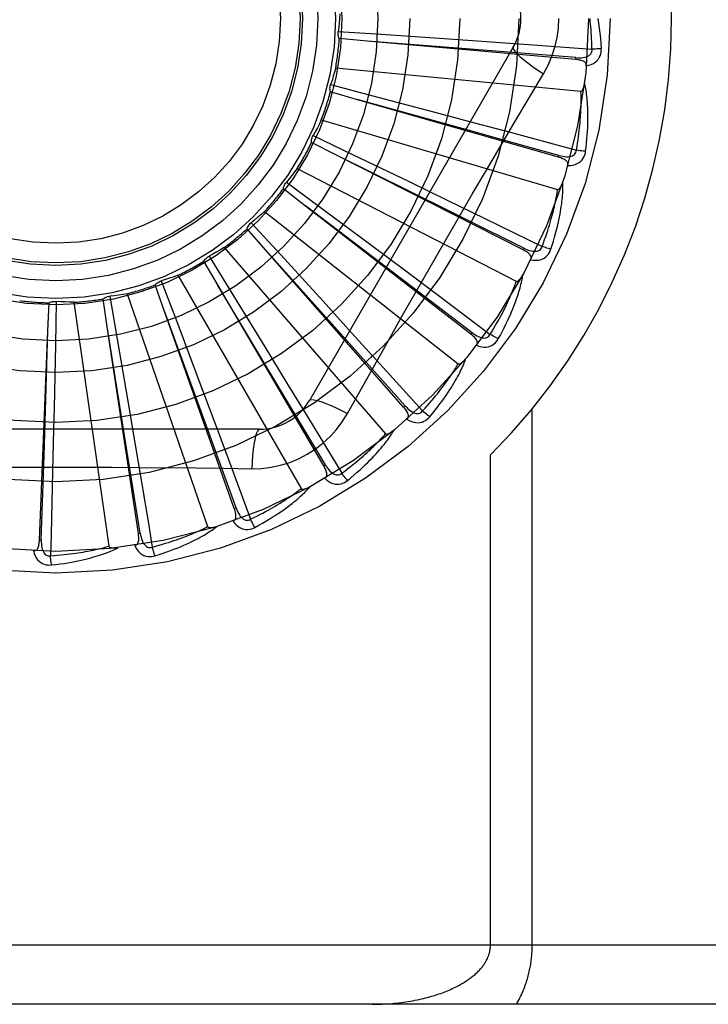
# Model space of a CAD drawing. Header units: inches. Extents: x 0 to 200, y 0 to 129.
# Tile 82 of 256: x 82.882 to 83.231, y 38.561 to 39.06. Entities that reach past the tile are written whole.
import ezdxf

# ---------------------------------------------------------------- set-up
doc = ezdxf.new("R2010")
doc.units = ezdxf.units.IN
doc.header["$LTSCALE"] = 11
doc.header["$MEASUREMENT"] = 0
doc.linetypes.add('HIDDEN', pattern=[0.2, 0.1, -0.1])
doc.layers.add('RIGHTHAND_DOOR_ASSEMBLY', color=7, linetype='CONTINUOUS')

msp = doc.modelspace()

# ---------------------------------------------------------------- linework, layer by layer
at = {"layer": 'RIGHTHAND_DOOR_ASSEMBLY', "color": 8, "linetype": 'HIDDEN'}
for p, q in [((83.043391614, 39.0542427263), (83.0654341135, 39.0527685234)), ((83.0654341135, 39.0527685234), (83.09722647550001, 39.0505926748)), ((83.0581460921, 39.0493285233), (83.04394411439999, 39.0506060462)), ((83.1638254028, 39.0399739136), (83.0581460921, 39.0493285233)), ((83.09722647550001, 39.0505926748), (83.1187007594, 39.0490907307)), ((83.1187007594, 39.0490907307), (83.1399357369, 39.0475747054)), ((83.1399357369, 39.0475747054), (83.1721464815, 39.0452277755)), ((83.1321966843, 39.0462183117), (83.0287547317, 38.8670515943)), ((83.1638255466, 39.0399739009), (83.1639098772, 39.0409297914)), ((83.04211369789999, 39.03575452), (83.1665166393, 39.0238754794)), ((83.0395600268, 39.0272343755), (83.0609251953, 39.0216152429)), ((83.0531178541, 39.019616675), (83.0394142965, 39.0235588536)), ((83.1551170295, 38.9904311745), (83.0531178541, 39.019616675)), ((83.0609251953, 39.0216152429), (83.0917312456, 39.0134619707)), ((83.0917312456, 39.0134619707), (83.11253321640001, 39.0079231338)), ((83.0348062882, 39.0093221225), (83.1547129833, 38.9741143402)), ((83.11253321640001, 39.0079231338), (83.1330975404, 39.0024157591)), ((83.1330975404, 39.0024157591), (83.1642820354, 38.9940153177)), ((83.0425574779, 38.9913933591), (83.02984762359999, 38.9978577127)), ((83.0306863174, 39.0014392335), (83.0506019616, 38.9918782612)), ((83.0506019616, 38.9918782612), (83.07930828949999, 38.9780422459)), ((83.137190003, 38.9434318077), (83.0425574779, 38.9913933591)), ((83.1551171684, 38.9904311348), (83.1553808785, 38.9913537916)), ((83.0226285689, 38.9847503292), (83.1337052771, 38.9274863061)), ((83.0170912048, 38.9777896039), (83.03483752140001, 38.9646323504)), ((83.07930828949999, 38.9780422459), (83.0986861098, 38.9686667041)), ((83.0268466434, 38.96567863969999), (83.0155898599, 38.9744315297)), ((83.0986861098, 38.9686667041), (83.1178365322, 38.959367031)), ((83.00602067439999, 38.9629272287), (83.10425279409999, 38.8856766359)), ((83.0437374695, 38.9528500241), (83.0268005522, 38.9657137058)), ((83.1106922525, 38.9006744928), (83.0268466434, 38.96567863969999)), ((83.03483752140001, 38.9646323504), (83.0604066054, 38.9456136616)), ((82.9992660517, 38.9571402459), (83.0142016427, 38.9408622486)), ((83.1178365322, 38.959367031), (83.1468676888, 38.9452166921)), ((83.00655318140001, 38.9434019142), (82.9971563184, 38.9541269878)), ((83.11128010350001, 38.9014329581), (83.0437374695, 38.9528500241)), ((82.9855828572, 38.9446415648), (83.0674200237, 38.8501964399)), ((83.048894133, 38.8961305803), (83.0065145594, 38.9434450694)), ((83.0765814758, 38.8637045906), (83.00655318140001, 38.9434019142)), ((83.0604066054, 38.9456136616), (83.0776599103, 38.9327402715)), ((83.1371901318, 38.9434317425), (83.1376236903, 38.9442878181)), ((82.982410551, 38.9253683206), (82.9752132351, 38.9376779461)), ((82.9778551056, 38.9402374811), (82.9894401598, 38.9214270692)), ((83.0142016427, 38.9408622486), (83.0357093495, 38.9173482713)), ((83.0776599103, 38.9327402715), (83.094704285, 38.9199844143)), ((82.953632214, 38.9276922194), (82.9614480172, 38.9070292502)), ((82.9620537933, 38.930554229), (83.0245381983, 38.822328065)), ((82.9552913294, 38.9122296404), (82.9505536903, 38.9256789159)), ((83.01504018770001, 38.8709381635), (82.9823807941, 38.9254180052)), ((83.03609052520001, 38.8338582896), (82.982410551, 38.9253683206)), ((82.9003224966, 38.9173140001), (82.8998987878, 38.8952263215)), ((82.9261756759, 38.9044607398), (82.9240689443, 38.9185635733)), ((82.92747285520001, 38.9199578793), (82.93123692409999, 38.8981891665)), ((82.9362838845, 38.9211743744), (82.9771571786, 38.8030787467)), ((82.9894401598, 38.9214270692), (83.0061091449, 38.8942676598)), ((83.0357093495, 38.9173482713), (83.0502145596, 38.9014423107)), ((83.094704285, 38.9199844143), (83.1205328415, 38.9005956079)), ((82.896115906, 38.9023424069), (82.8967162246, 38.9165890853)), ((82.9092045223, 38.9168410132), (82.9269894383, 38.7931442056)), ((82.9770303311, 38.8526079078), (82.9552715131, 38.9122840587)), ((82.9906828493, 38.8122143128), (82.9552913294, 38.9122296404)), ((82.9614480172, 38.9070292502), (82.97267582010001, 38.8772060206)), ((82.891800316, 38.7963376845), (82.896115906, 38.9023424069)), ((82.8941385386, 38.8389119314), (82.8961177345, 38.902400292)), ((82.9362383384, 38.8418023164), (82.9261665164, 38.9045179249)), ((82.9419995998, 38.7995549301), (82.9261756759, 38.9044607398)), ((82.93123692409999, 38.8981891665), (82.9366177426, 38.8667800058)), ((83.0502145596, 38.9014423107), (83.0645368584, 38.8856912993)), ((83.11069236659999, 38.9006744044), (83.11128010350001, 38.9014329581)), ((83.0061091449, 38.8942676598), (83.0173420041, 38.8759040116)), ((83.077302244, 38.8643380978), (83.048894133, 38.8961305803)), ((83.0645368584, 38.8856912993), (83.0862293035, 38.8617647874)), ((82.97267582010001, 38.8772060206), (82.9802303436, 38.8570483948)), ((83.0173420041, 38.8759040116), (83.0284245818, 38.8577271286)), ((83.04808504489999, 38.8604908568), (83.0549880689, 38.8728660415)), ((83.0369181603, 38.8343439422), (83.01504018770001, 38.8709381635)), ((82.9366177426, 38.8667800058), (82.9402208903, 38.8455569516)), ((83.0765815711, 38.8637044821), (83.077302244, 38.8643380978)), ((83.1418404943, 38.5908016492), (83.1418404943, 38.8628233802)), ((82.9802303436, 38.8570483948), (82.9876726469, 38.8371026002)), ((83.0284245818, 38.8577271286), (83.045196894, 38.8301276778)), ((83.0034956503, 38.8524682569), (82.7966117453, 38.8524682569)), ((82.8990052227, 38.8527394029), (82.8985075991, 38.8309913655)), ((82.9915874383, 38.8125345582), (82.9770303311, 38.8526079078)), ((82.9402208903, 38.8455569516), (82.943753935, 38.8245631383)), ((82.8927591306, 38.7962987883), (82.8941385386, 38.8389119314)), ((82.9429484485, 38.7996981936), (82.9362383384, 38.8418023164)), ((82.9876726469, 38.8371026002), (82.9989186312, 38.8068277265)), ((83.1206272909, 38.5908016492), (83.1206272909, 38.8394342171)), ((83.03609059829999, 38.833858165), (83.0369181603, 38.8343439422)), ((82.9906828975, 38.8122141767), (82.9915874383, 38.8125345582)), ((82.9419996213, 38.7995547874), (82.9429484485, 38.7996981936)), ((82.89180031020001, 38.7963375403), (82.8927591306, 38.7962987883)), ((83.5085536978, 38.5908016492), (82.4165536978, 38.5908016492)), ((83.4785536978, 38.5608016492), (82.4165536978, 38.5608016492))]:
    msp.add_line(p, q, dxfattribs=at)
for points in [[(83.04428668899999, 39.0630921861), (83.0441127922, 39.060870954), (83.0439056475, 39.0586556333), (83.04366525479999, 39.0564462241), (83.043391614, 39.0542427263)], [(83.1475436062, 39.0327581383), (83.1498870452, 39.0371163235), (83.15181871, 39.0416378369), (83.1533331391, 39.0463140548), (83.1544208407, 39.0510944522), (83.1550753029, 39.0559272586), (83.1552953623, 39.0608016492)], [(83.1721464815, 39.0452277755), (83.172098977, 39.0470774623), (83.17203777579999, 39.0488524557), (83.17196221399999, 39.0505511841), (83.17187428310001, 39.052178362), (83.1717753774, 39.0537372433), (83.1716666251, 39.0552306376), (83.1715493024, 39.056661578), (83.1714243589, 39.0580326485), (83.1712928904, 39.0593466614), (83.17115573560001, 39.0606059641)], [(83.17504006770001, 39.0608016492), (83.1754382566, 39.0583663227), (83.175795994, 39.0558851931), (83.1761119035, 39.0533590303), (83.176386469, 39.0507876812), (83.1766200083, 39.0481709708), (83.1768110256, 39.0455097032)], [(83.04394411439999, 39.0506060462), (83.0437096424, 39.0511814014), (83.0435317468, 39.0517738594), (83.04340962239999, 39.0523893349), (83.0433447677, 39.0530125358), (83.0433389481, 39.0536282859), (83.0433916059, 39.0542426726)], [(83.1639098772, 39.0409297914), (83.1317435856, 39.0435047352), (83.1214106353, 39.044335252), (83.0580883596, 39.049333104)], [(83.1321965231, 39.0462180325), (83.1321335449, 39.0456499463), (83.1324633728, 39.0448656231), (83.1331671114, 39.0438951), (83.1342318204, 39.0427435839), (83.1356586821, 39.0414113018), (83.137438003, 39.0399152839), (83.1395461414, 39.0382764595), (83.14195669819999, 39.0365186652), (83.144649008, 39.0346608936), (83.1475452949, 39.0327570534)], [(83.16390966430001, 39.040931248), (83.1649456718, 39.0408701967), (83.1659284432, 39.0408605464), (83.1668605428, 39.0409051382), (83.1677384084, 39.0410060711), (83.1685613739, 39.0411679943), (83.1693224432, 39.0413917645), (83.17001915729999, 39.041677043), (83.1706343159, 39.0420283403), (83.1711497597, 39.0424484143), (83.1715639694, 39.0429317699), (83.1718684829, 39.043476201), (83.17206650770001, 39.0440560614), (83.1721590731, 39.0446419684), (83.17214676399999, 39.0452321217)], [(83.1692510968, 39.036750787), (83.1705752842, 39.0370532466), (83.17177202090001, 39.0374583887), (83.17284943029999, 39.0379681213), (83.1737969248, 39.0385767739), (83.1746141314, 39.0392818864), (83.1752985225, 39.0400720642), (83.1758488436, 39.0409455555), (83.1762715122, 39.0418683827), (83.1765632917, 39.0428160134), (83.1767442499, 39.0437578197), (83.1768274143, 39.0446515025), (83.1768110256, 39.0455097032)], [(83.1768110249, 39.0455097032), (83.176194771, 39.0454435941), (83.1754902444, 39.0453831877), (83.1747214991, 39.0453306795), (83.1738979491, 39.045286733), (83.1730292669, 39.0452520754), (83.1721464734, 39.0452280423)], [(83.169250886, 39.0367457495), (83.169246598, 39.0372087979), (83.1691603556, 39.037632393), (83.1689870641, 39.0380177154), (83.16874200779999, 39.0383612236), (83.1684379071, 39.0386571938), (83.1680773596, 39.0389133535), (83.1676648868, 39.0391345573), (83.1672074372, 39.0393236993), (83.1667117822, 39.0394840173), (83.1661829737, 39.0396193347), (83.1656277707, 39.0397339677), (83.16504782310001, 39.039829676), (83.1644475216, 39.0399100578), (83.1638254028, 39.0399739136)], [(83.04211369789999, 39.03575452), (83.0415225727, 39.0336063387), (83.0408999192, 39.0314702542), (83.0402457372, 39.0293462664), (83.0395600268, 39.0272343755)], [(83.118579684, 38.9838949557), (83.1330310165, 39.0083678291), (83.1402523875, 39.0205483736), (83.1475436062, 39.0327581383)], [(83.0394142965, 39.0235588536), (83.0392929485, 39.0241681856), (83.03923039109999, 39.024783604), (83.0392269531, 39.0254110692), (83.03928121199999, 39.026035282), (83.0393920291, 39.026641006), (83.0395600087, 39.0272343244)], [(83.1665166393, 39.0238754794), (83.1666888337, 39.0238917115), (83.1668480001, 39.0239480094), (83.1669936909, 39.0240482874), (83.16712724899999, 39.0241808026), (83.1672493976, 39.0243360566), (83.1673615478, 39.0245112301), (83.1674648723, 39.0247001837), (83.1675608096, 39.0249033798), (83.1676511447, 39.0251195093), (83.1677360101, 39.0253477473), (83.1678160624, 39.0255870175), (83.1678915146, 39.0258367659), (83.1679626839, 39.0260956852), (83.1680299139, 39.0263649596), (83.1680936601, 39.0266449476), (83.1681539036, 39.0269368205), (83.1682110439, 39.0272416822), (83.1682642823, 39.0275600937), (83.1683128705, 39.02789309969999), (83.168357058, 39.0282403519)], [(83.1689156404, 38.9934093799), (83.1691861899, 38.9956217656), (83.1694160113, 38.9977429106), (83.1696077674, 38.9997702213), (83.1697643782, 39.0017094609), (83.1698881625, 39.003564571), (83.1699818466, 39.0053388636), (83.1700476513, 39.0070360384), (83.1700881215, 39.0086592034), (83.1701054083, 39.0102117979), (83.1701019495, 39.0116967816), (83.1700798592, 39.0131174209), (83.1700415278, 39.014476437), (83.16998970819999, 39.0157770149), (83.1699248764, 39.0170211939), (83.1698482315, 39.0182115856), (83.1697596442, 39.0193497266), (83.1696588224, 39.020437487), (83.169546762, 39.0214764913), (83.1694237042, 39.0224683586), (83.1692911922, 39.0234150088), (83.16915029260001, 39.0243182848), (83.1690024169, 39.0251800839), (83.16884946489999, 39.0260021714), (83.1686908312, 39.0267868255), (83.168526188, 39.0275372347), (83.1683561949, 39.0282523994)], [(83.1642820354, 38.9940153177), (83.16458544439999, 38.9958405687), (83.16486126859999, 38.9975950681), (83.1651085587, 38.9992773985), (83.1653301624, 39.0008918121), (83.1655280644, 39.0024412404), (83.1657039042, 39.0039282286), (83.1658595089, 39.0053555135), (83.1659963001, 39.0067254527), (83.166115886, 39.0080406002), (83.1662195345, 39.0093031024), (83.1663086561, 39.0105153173), (83.16638443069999, 39.0116791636), (83.1664481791, 39.0127967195), (83.16650088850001, 39.01386986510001), (83.16654381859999, 39.0149006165), (83.1665774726, 39.0158906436), (83.1666026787, 39.0168418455), (83.1666197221, 39.01775555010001), (83.1666290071, 39.0186333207), (83.1666310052, 39.0194763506), (83.16662615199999, 39.0202859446), (83.1666149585, 39.0210633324), (83.16659791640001, 39.021809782), (83.16657552, 39.0225264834), (83.1665485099, 39.0232152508), (83.1665166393, 39.0238754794)], [(83.1553808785, 38.9913537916), (83.1242831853, 38.9999697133), (83.11429414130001, 39.0027407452), (83.0530620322, 39.0196320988)], [(83.0348062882, 39.0093221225), (83.0338192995, 39.0073246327), (83.0328036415, 39.005344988), (83.0317593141, 39.0033831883), (83.0306863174, 39.0014392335)], [(83.02984762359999, 38.9978577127), (83.0298437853, 38.9984789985), (83.0298988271, 38.9990951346), (83.0300141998, 38.9997119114), (83.0301856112, 39.0003145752), (83.0304090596, 39.0008883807), (83.03068629, 39.0014391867)], [(83.1553809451, 38.991355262), (83.15638667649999, 38.9910992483), (83.1573498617, 38.9909037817), (83.1582735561, 38.9907711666), (83.1591546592, 38.9907041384), (83.1599933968, 38.9907073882), (83.1607830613, 38.9907830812), (83.1615211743, 38.9909313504), (83.1621916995, 38.9911598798), (83.1627773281, 38.9914748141), (83.1632755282, 38.9918710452), (83.163677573, 38.9923480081), (83.1639817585, 38.9928799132), (83.1641835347, 38.993437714), (83.1642831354, 38.994019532)], [(83.1598346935, 38.9862394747), (83.161192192, 38.9862858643), (83.1624439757, 38.9864572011), (83.1635983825, 38.9867538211), (83.1646439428, 38.98717216), (83.16557982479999, 38.9877098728), (83.16640139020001, 38.9883562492), (83.1671070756, 38.9891098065), (83.1676967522, 38.9899359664), (83.1681625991, 38.9908112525), (83.1685185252, 38.9917017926), (83.16876931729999, 38.9925635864), (83.1689156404, 38.9934093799)], [(83.1689156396, 38.99340938), (83.168298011, 38.9934610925), (83.1675947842, 38.9935351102), (83.16682999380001, 38.9936290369), (83.16601300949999, 38.9937417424), (83.1651534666, 38.9938721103), (83.164282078, 38.9940155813)], [(83.1376236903, 38.9442878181), (83.1087185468, 38.958633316), (83.0994344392, 38.9632447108), (83.04250558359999, 38.9914190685)], [(83.159833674, 38.9862361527), (83.1599170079, 38.9866906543), (83.1599124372, 38.9871223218), (83.1598151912, 38.9875333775), (83.1596395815, 38.9879171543), (83.1593969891, 38.9882653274), (83.1590914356, 38.988585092), (83.1587282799, 38.9888803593), (83.1583148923, 38.9891526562), (83.1578585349, 38.9894038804), (83.1573648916, 38.9896368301), (83.1568414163, 38.9898544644), (83.156290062, 38.9900581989), (83.1557158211, 38.9902507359), (83.1551170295, 38.9904311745)], [(83.0226285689, 38.9847503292), (83.02128138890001, 38.9829757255), (83.0199094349, 38.98122407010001), (83.01851270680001, 38.9794953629), (83.0170912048, 38.9777896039)], [(83.0549880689, 38.8728660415), (83.0688877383, 38.8975553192), (83.0758808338, 38.9099271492), (83.08291540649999, 38.9222965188), (83.08997203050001, 38.934653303), (83.097076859, 38.9469927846), (83.1042087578, 38.9593180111), (83.1113827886, 38.9716127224), (83.118579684, 38.9838949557)], [(83.0155898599, 38.9744315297), (83.0157036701, 38.9750423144), (83.0158743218, 38.9756368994), (83.0161043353, 38.9762206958), (83.016386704, 38.9767800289), (83.01671470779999, 38.9773011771), (83.01709116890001, 38.9777895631)], [(83.151302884, 38.9437447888), (83.1519872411, 38.9458659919), (83.1526143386, 38.9479053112), (83.1531863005, 38.9498596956), (83.1537070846, 38.9517342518), (83.154179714, 38.9535324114), (83.1546074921, 38.9552569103), (83.1549933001, 38.9569109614), (83.1553402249, 38.9584971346), (83.1556510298, 38.9600184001), (83.15592866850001, 38.9614772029), (83.1561758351, 38.9628763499), (83.15639539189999, 38.9642180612), (83.15659064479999, 38.9655049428), (83.15676244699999, 38.9667389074), (83.1569124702, 38.9679222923), (83.1570408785, 38.9690566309), (83.1571477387, 38.97014381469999), (83.1572343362, 38.9711852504), (83.1573012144, 38.9721824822), (83.1573502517, 38.9731371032), (83.15738284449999, 38.9740507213), (83.1574007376, 38.9749249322), (83.1574061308, 38.9757611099), (83.1573988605, 38.9765616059), (83.1573792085, 38.9773296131), (83.15734763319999, 38.9780640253)], [(83.1547129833, 38.9741143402), (83.1548851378, 38.9740976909), (83.15505208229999, 38.974122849), (83.155214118, 38.9741937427), (83.1553703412, 38.9742985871), (83.15551966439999, 38.9744279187), (83.15566293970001, 38.974578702), (83.1558001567, 38.9747446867), (83.15593281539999, 38.9749260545), (83.1560624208, 38.9751211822), (83.156188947, 38.9753292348), (83.15631283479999, 38.9755490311), (83.1564341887, 38.9757799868), (83.1565530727, 38.9760207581), (83.1566700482, 38.9762724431), (83.1567856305, 38.9765353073), (83.1569000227, 38.9768105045), (83.15701548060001, 38.97710410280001), (83.1571263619, 38.9774016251), (83.157227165, 38.9776890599), (83.1573197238, 38.9779710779)], [(83.1468676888, 38.9452166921), (83.1475110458, 38.9469515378), (83.1481139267, 38.948622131), (83.14867513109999, 38.9502272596), (83.1491982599, 38.9517705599), (83.1496858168, 38.9532545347), (83.15013989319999, 38.9546813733), (83.1505628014, 38.9560534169), (83.1509563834, 38.9573727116), (83.15132270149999, 38.9586414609), (83.151663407, 38.9598615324), (83.1519803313, 38.9610349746), (83.1522749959, 38.9621634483), (83.1525490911, 38.9632487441), (83.15280394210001, 38.9642925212), (83.15304116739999, 38.965296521), (83.1532615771, 38.9662622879), (83.1534663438, 38.9671915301), (83.1536559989, 38.9680854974), (83.1538312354, 38.9689456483), (83.1539927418, 38.9697730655), (83.1541411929, 38.9705689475), (83.1542773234, 38.9713344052), (83.1544018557, 38.9720705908), (83.1545155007, 38.972778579), (83.1546193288, 38.9734600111), (83.1547129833, 38.9741143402)], [(83.00602067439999, 38.9629272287), (83.0043619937, 38.96143965), (83.0026833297, 38.9599792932), (83.0009846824, 38.9585461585), (82.9992660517, 38.9571402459)], [(82.9971563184, 38.9541269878), (82.99738366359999, 38.9547051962), (82.99766375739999, 38.9552567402), (82.9980000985, 38.9557864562), (82.9983832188, 38.9562822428), (82.9988039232, 38.9567318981), (82.9992660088, 38.9571402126)], [(82.9855828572, 38.9446415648), (82.9836726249, 38.9434947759), (82.9817479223, 38.942378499), (82.9798087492, 38.941292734), (82.9778551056, 38.9402374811)], [(83.1410274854, 38.938419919), (83.14119533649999, 38.9388504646), (83.1412725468, 38.9392752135), (83.1412548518, 38.9396972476), (83.1411550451, 38.9401073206), (83.1409827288, 38.9404951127), (83.1407432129, 38.940866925), (83.1404424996, 38.9412255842), (83.140088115, 38.9415711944), (83.139687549, 38.9419042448), (83.1392469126, 38.9422264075), (83.1387740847, 38.9425391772), (83.1382712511, 38.9428435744), (83.13774382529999, 38.9431413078), (83.137190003, 38.9434318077)], [(83.1376240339, 38.9442892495), (83.1385631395, 38.9438475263), (83.1394719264, 38.943473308), (83.1403538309, 38.9431682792), (83.14120632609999, 38.9429357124), (83.14203052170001, 38.9427801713), (83.14282024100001, 38.9427050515), (83.1435730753, 38.9427109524), (83.1442747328, 38.9428084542), (83.1449093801, 38.9430068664), (83.1454735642, 38.943301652), (83.1459586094, 38.9436939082), (83.1463579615, 38.9441586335), (83.1466616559, 38.9446681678), (83.1468695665, 38.945220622)], [(83.1410291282, 38.9384230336), (83.1423708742, 38.9382116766), (83.14363246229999, 38.9381430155), (83.1448221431, 38.9382158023), (83.1459279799, 38.9384287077), (83.1469487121, 38.9387795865), (83.1478777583, 38.9392587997), (83.1487133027, 38.9398651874), (83.1494486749, 38.9405648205), (83.1500717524, 38.9413361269), (83.1505897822, 38.9421432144), (83.1509991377, 38.9429419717), (83.151302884, 38.9437447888)], [(83.1513028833, 38.943744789), (83.15070620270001, 38.943912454), (83.150029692, 38.9441182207), (83.1492964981, 38.9443551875), (83.1485156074, 38.9446204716), (83.1476962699, 38.9449111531), (83.1468677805, 38.9452169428)], [(82.9752132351, 38.9376779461), (82.9755458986, 38.93820268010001), (82.9759253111, 38.938691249), (82.9763558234, 38.9391477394), (82.9768258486, 38.9395620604), (82.977324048, 38.939923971), (82.9778550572, 38.9402374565)], [(82.9505536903, 38.9256789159), (82.9509796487, 38.9261312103), (82.951444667, 38.9265391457), (82.9519537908, 38.9269059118), (82.9524937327, 38.9272237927), (82.9530514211, 38.9274848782), (82.9536321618, 38.9276922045)], [(82.9620537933, 38.930554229), (82.95996105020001, 38.9297896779), (82.9578598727, 38.9290578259), (82.9557502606, 38.9283586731), (82.953632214, 38.9276922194)], [(83.1205328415, 38.9005956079), (83.1214928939, 38.9021773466), (83.1224010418, 38.9037036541), (83.12325587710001, 38.90517356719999), (83.1240616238, 38.9065899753), (83.1248212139, 38.9079548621), (83.12553711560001, 38.9092699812), (83.1262120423, 38.9105371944), (83.1268481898, 38.9117581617), (83.1274480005, 38.912934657), (83.1280134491, 38.9140682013), (83.1285467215, 38.9151604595), (83.1290496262, 38.9162127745), (83.1295241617, 38.9172265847), (83.12997194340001, 38.9182032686), (83.1303948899, 38.9191442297), (83.1307940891, 38.9200508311), (83.1311710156, 38.9209245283), (83.1315264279, 38.921766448), (83.1318612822, 38.9225778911), (83.1321764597, 38.9233597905), (83.1324728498, 38.9241131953), (83.132751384, 38.9248390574), (83.1330129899, 38.9255383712), (83.1332585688, 38.9262120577), (83.1334894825, 38.9268615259), (83.1337052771, 38.9274863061)], [(83.1246093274, 38.8983109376), (83.1256827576, 38.9002642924), (83.1266844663, 38.9021480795), (83.1276159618, 38.9039589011), (83.1284820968, 38.9057010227), (83.1292864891, 38.9073772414), (83.1300329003, 38.9089896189), (83.1307247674, 38.9105407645), (83.1313656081, 38.9120326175), (83.1319586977, 38.9134675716), (83.1325073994, 38.9148474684), (83.13301488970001, 38.9161745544), (83.1334843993, 38.9174504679), (83.1339196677, 38.918677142), (83.1343218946, 38.9198562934), (83.13469316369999, 38.920989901), (83.1350339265, 38.9220794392), (83.1353446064, 38.9231267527), (83.13562673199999, 38.9241329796), (83.135881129, 38.9250995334), (83.1361099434, 38.9260276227), (83.1363148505, 38.9269185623), (83.1364978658, 38.9277735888), (83.1366614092, 38.9285936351), (83.13680576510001, 38.9293810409), (83.1369318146, 38.9301388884), (83.1370397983, 38.9308660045)], [(83.1337052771, 38.9274863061), (83.1338711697, 38.9274373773), (83.1340398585, 38.9274304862), (83.1342123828, 38.9274694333), (83.1343856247, 38.9275428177), (83.1345567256, 38.9276415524), (83.1347259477, 38.92776249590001), (83.13489209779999, 38.9278995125), (83.1350566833, 38.9280524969), (83.1352208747, 38.9282195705), (83.1353844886, 38.9283999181), (83.1355477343, 38.9285922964), (83.1357106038, 38.9287961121), (83.1358729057, 38.9290100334), (83.136035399, 38.9292350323), (83.1361986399, 38.9294712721), (83.1363630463, 38.9297198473), (83.1365293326, 38.9299815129), (83.1366971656, 38.9302574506), (83.1368664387, 38.9305492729), (83.1370371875, 38.9308564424)], [(82.8967162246, 38.9165890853), (82.8972797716, 38.9168506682), (82.8978630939, 38.9170565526), (82.8984720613, 38.9172078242), (82.8990914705, 38.9173022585), (82.8997062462, 38.9173373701), (82.9003224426, 38.9173140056)], [(82.9092045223, 38.9168410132), (82.90697753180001, 38.9169090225), (82.904754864, 38.9170105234), (82.9025365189, 38.9171455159), (82.9003224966, 38.9173140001)], [(82.9240689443, 38.9185635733), (82.92457280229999, 38.9189270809), (82.9251066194, 38.9192396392), (82.92567595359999, 38.919503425), (82.92626629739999, 38.9197133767), (82.9268633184, 38.9198642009), (82.9274728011, 38.9199578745)], [(82.9362838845, 38.9211743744), (82.9340842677, 38.9208196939), (82.9318825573, 38.9204987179), (82.9296787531, 38.9202114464), (82.92747285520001, 38.9199578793)], [(83.1135116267, 38.8950264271), (83.11375808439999, 38.8954177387), (83.1139143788, 38.8958203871), (83.1139768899, 38.8962381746), (83.1139564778, 38.8966596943), (83.1138606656, 38.8970730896), (83.11369584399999, 38.8974835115), (83.11346844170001, 38.8978925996), (83.1131858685, 38.8982990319), (83.1128555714, 38.8987018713), (83.1124838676, 38.89910160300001), (83.1120787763, 38.8994982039), (83.1116426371, 38.8998922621), (83.1111810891, 38.900284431), (83.1106922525, 38.9006744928)], [(83.1112807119, 38.9014342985), (83.1121192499, 38.900822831), (83.1129407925, 38.9002833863), (83.1137490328, 38.8998169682), (83.1145421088, 38.8994272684), (83.1153219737, 38.8991185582), (83.1160832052, 38.8988953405), (83.11682355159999, 38.8987586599), (83.1175309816, 38.8987216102), (83.1181917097, 38.898796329), (83.1188014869, 38.8989790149), (83.11935200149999, 38.8992723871), (83.1198320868, 38.8996531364), (83.120226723, 38.9000959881), (83.120535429, 38.9005991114)], [(83.1135140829, 38.8950296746), (83.1147915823, 38.89456821), (83.1160173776, 38.8942620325), (83.1171993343, 38.8941083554), (83.1183254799, 38.8941081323), (83.1193941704, 38.8942594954), (83.1203971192, 38.8945542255), (83.1213323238, 38.8949915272), (83.1221868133, 38.8955393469), (83.1229446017, 38.8961787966), (83.1236060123, 38.8968732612), (83.12415913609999, 38.8975801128), (83.1246093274, 38.8983109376)], [(83.1246093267, 38.898310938), (83.1240551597, 38.8985884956), (83.1234298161, 38.8989185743), (83.1227547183, 38.8992900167), (83.1220381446, 38.8996982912), (83.1212886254, 38.9001387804), (83.12053297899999, 38.9005958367)], [(82.8998987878, 38.8952263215), (82.8992381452, 38.8633664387), (82.8990052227, 38.8527394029)], [(83.08979974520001, 38.8587499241), (83.091223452, 38.8604648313), (83.0925635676, 38.8621250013), (83.09382093, 38.8637268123), (83.0950011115, 38.8652735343), (83.0961081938, 38.8667672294), (83.0971462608, 38.8682092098), (83.0981191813, 38.8696013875), (83.0990307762, 38.8709450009), (83.0998847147, 38.8722417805), (83.1006846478, 38.8734928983), (83.10143411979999, 38.874699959), (83.102136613, 38.8758639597), (83.1027961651, 38.8769860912), (83.1034142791, 38.8780678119), (83.1039933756, 38.8791106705), (83.1045341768, 38.88011602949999), (83.1050374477, 38.8810856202), (83.1055049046, 38.8820202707), (83.1059376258, 38.8829212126), (83.10633794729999, 38.8837892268), (83.1067077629, 38.884625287), (83.1070492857, 38.8854302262), (83.1073650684, 38.8862045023), (83.1076558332, 38.8869503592), (83.1079230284, 38.8876706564), (83.1081666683, 38.8883641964)], [(83.10425279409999, 38.8856766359), (83.104406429, 38.8855971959), (83.10457076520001, 38.8855585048), (83.1047475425, 38.8855640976), (83.1049315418, 38.8856033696), (83.1051182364, 38.885667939), (83.1053072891, 38.8857546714), (83.1054963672, 38.8858577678), (83.1056869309, 38.8859768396), (83.1058797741, 38.8861098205), (83.1060745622, 38.8862559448), (83.1062712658, 38.88641395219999), (83.10646976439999, 38.8865832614), (83.1066696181, 38.8867626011), (83.1068717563, 38.8869527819), (83.1070767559, 38.887153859), (83.1072852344, 38.8873668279), (83.1075016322, 38.8875965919), (83.1077150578, 38.8878314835), (83.1079149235, 38.8880602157), (83.1081047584, 38.8882865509)], [(83.0862293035, 38.8617647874), (83.0874713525, 38.863136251), (83.0886519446, 38.864463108), (83.08976951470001, 38.8657446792), (83.09082875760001, 38.8669830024), (83.09183292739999, 38.8681794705), (83.0927847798, 38.8693353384), (83.0936873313, 38.8704519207), (83.0945430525, 38.8715304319), (83.095354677, 38.8725721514), (83.0961244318, 38.8735781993), (83.0968547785, 38.8745497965), (83.097547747, 38.8754879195), (83.0982055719, 38.8763936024), (83.0988301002, 38.877267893), (83.0994234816, 38.8781118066), (83.0999870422, 38.8789264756), (83.1005225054, 38.8797130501), (83.1010308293, 38.880472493), (83.10151319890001, 38.8812059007), (83.1019706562, 38.8819140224), (83.102404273, 38.88259772), (83.10281514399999, 38.8832577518), (83.1032043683, 38.8838949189), (83.10357300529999, 38.8845099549), (83.1039226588, 38.8851039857), (83.10425279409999, 38.8856766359)], [(83.0287547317, 38.8670515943), (83.0292152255, 38.8673904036), (83.0300595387, 38.8674969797), (83.031251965, 38.8673727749), (83.032781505, 38.8670264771), (83.0346487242, 38.8664569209), (83.0368339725, 38.8656639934), (83.039307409, 38.8646576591), (83.0420348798, 38.8634489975), (83.0449892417, 38.862046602), (83.04808504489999, 38.8604908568)], [(83.0782815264, 38.8576257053), (83.0785972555, 38.8579628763), (83.0788267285, 38.8583284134), (83.0789671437, 38.858726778), (83.07902690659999, 38.859144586), (83.0790110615, 38.8595686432), (83.0789268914, 38.860002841), (83.0787810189, 38.8604475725), (83.0785804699, 38.86090013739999), (83.0783323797, 38.8613582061), (83.0780430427, 38.8618210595), (83.0777203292, 38.8622871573), (83.0773666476, 38.8627566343), (83.07698765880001, 38.8632290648), (83.0765814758, 38.8637045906)], [(83.0773030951, 38.8643392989), (83.0780107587, 38.863580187), (83.0787153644, 38.8628950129), (83.0794207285, 38.8622840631), (83.08012572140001, 38.861751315), (83.0808330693, 38.8613005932), (83.08153830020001, 38.8609373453), (83.0822394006, 38.8606630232), (83.0829270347, 38.8604927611), (83.0835899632, 38.860441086), (83.08422329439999, 38.8605050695), (83.0848193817, 38.8606889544), (83.0853628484, 38.8609719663), (83.08583416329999, 38.8613321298), (83.0862325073, 38.861767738)], [(82.9995122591, 38.8324473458), (83.00444651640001, 38.8325974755), (83.0093138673, 38.8331816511), (83.01409930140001, 38.8341973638), (83.0187696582, 38.8356357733), (83.0233007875, 38.8374893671), (83.02765014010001, 38.8397421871), (83.0317785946, 38.8423800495), (83.03565525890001, 38.8453768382), (83.039246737, 38.8487036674), (83.0425308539, 38.8523450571), (83.0454799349, 38.8562782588), (83.04808504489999, 38.8604908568)], [(83.0782840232, 38.8576277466), (83.0794511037, 38.8569328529), (83.0805968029, 38.8564002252), (83.08172831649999, 38.8560256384), (83.0828340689, 38.8558122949), (83.0839120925, 38.8557586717), (83.08495269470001, 38.8558582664), (83.0859537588, 38.8561106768), (83.0868964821, 38.8564868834), (83.087761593, 38.8569713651), (83.08854247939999, 38.857528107), (83.08921938, 38.8581175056), (83.08979974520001, 38.8587499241)], [(83.0897997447, 38.8587499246), (83.0893081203, 38.8591273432), (83.0887565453, 38.859569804), (83.0881639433, 38.860062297), (83.0875375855, 38.860598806), (83.0868849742, 38.86117318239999), (83.0862294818, 38.8617649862)], [(83.0034953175, 38.8524682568), (83.00297185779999, 38.8522387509), (83.0024575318, 38.8515609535), (83.0019689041, 38.8504662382), (83.0015040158, 38.8489684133), (83.0010636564, 38.8470665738), (83.0006577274, 38.8447776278), (83.0002925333, 38.8421325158), (82.9999755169, 38.8391660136), (82.9997127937, 38.8359055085), (82.9995121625, 38.8324453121)], [(83.0481322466, 38.8264915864), (83.0498547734, 38.8279060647), (83.0514848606, 38.8292826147), (83.05302264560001, 38.8306175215), (83.0544742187, 38.8319129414), (83.0558439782, 38.8331701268), (83.0571361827, 38.8343895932), (83.0583549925, 38.8355724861), (83.0595043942, 38.8367192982), (83.0605883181, 38.8378310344), (83.061610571, 38.8389081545), (83.0625749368, 38.8399515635), (83.0634850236, 38.8409615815), (83.0643450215, 38.8419386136), (83.0651566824, 38.8428838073), (83.0659226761, 38.8437982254), (83.0666439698, 38.844683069), (83.0673216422, 38.84553989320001), (83.0679575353, 38.8463691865), (83.06855294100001, 38.84717195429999), (83.06911030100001, 38.8479485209), (83.069631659, 38.8486994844), (83.0701193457, 38.8494252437), (83.0705759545, 38.8501257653), (83.0710026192, 38.850803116), (83.0714013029, 38.8514598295), (83.0717717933, 38.8520947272)], [(83.0674200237, 38.8501964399), (83.0675558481, 38.8500893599), (83.0677098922, 38.85002026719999), (83.0678845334, 38.8499923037), (83.0680726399, 38.8499960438), (83.0682681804, 38.8500241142), (83.0684702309, 38.8500735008), (83.0686754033, 38.8501389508), (83.0688850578, 38.8502198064), (83.06909958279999, 38.8503138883), (83.0693185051, 38.8504205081), (83.069541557, 38.8505384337), (83.0697685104, 38.8506671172), (83.0699986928, 38.8508053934), (83.0702331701, 38.8509538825), (83.0704725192, 38.8511125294), (83.0707175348, 38.85128219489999), (83.07096889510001, 38.8514630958), (83.0712275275, 38.851657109), (83.0714947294, 38.8518664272), (83.0717700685, 38.8520903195)], [(83.045196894, 38.8301276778), (83.0466760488, 38.8312392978), (83.04808641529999, 38.8323187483), (83.0494263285, 38.8333656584), (83.05070078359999, 38.8343811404), (83.0519132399, 38.8353659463), (83.0530666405, 38.836320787), (83.05416419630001, 38.8372463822), (83.05520856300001, 38.838143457), (83.0562026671, 38.8390127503), (83.05714890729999, 38.8398549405), (83.0580499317, 38.8406707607), (83.0589079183, 38.8414607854), (83.0597252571, 38.8422256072), (83.0605039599, 38.8429659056), (83.0612463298, 38.8436822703), (83.06195388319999, 38.8443755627), (83.0626285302, 38.8450465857), (83.0632713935, 38.8456961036), (83.0638838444, 38.8463249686), (83.0644670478, 38.8469337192), (83.0650222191, 38.847522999), (83.065550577, 38.8480933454), (83.0660533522, 38.8486453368), (83.0665317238, 38.8491794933), (83.0669874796, 38.8496966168), (83.0674200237, 38.8501964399)], [(82.8147638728, 38.8326567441), (82.8430952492, 38.8329639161), (82.857306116, 38.8330936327), (82.87153559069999, 38.8331861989), (82.8857651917, 38.8332533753), (82.9000039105, 38.8332701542), (82.9142438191, 38.8332563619), (82.92847836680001, 38.8331908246), (82.94271354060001, 38.833099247)], [(82.94271354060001, 38.833099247), (82.9711333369, 38.8328204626), (82.9852926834, 38.8326568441), (82.9995122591, 38.8324473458)], [(83.0366088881, 38.8275670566), (83.0369830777, 38.827838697), (83.03727779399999, 38.8281544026), (83.0374910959, 38.8285190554), (83.0376288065, 38.8289180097), (83.0376934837, 38.8293374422), (83.0376929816, 38.8297797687), (83.0376338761, 38.8302441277), (83.0375225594, 38.8307265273), (83.0373655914, 38.8312233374), (83.0371690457, 38.8317326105), (83.0369403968, 38.8322512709), (83.0366820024, 38.8327790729), (83.03639931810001, 38.833314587), (83.03609052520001, 38.8338582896)], [(83.0369192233, 38.8343449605), (83.0374704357, 38.8334656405), (83.0380326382, 38.8326595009), (83.0386096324, 38.8319261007), (83.0392010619, 38.8312695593), (83.0398103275, 38.8306931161), (83.0404340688, 38.8302029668), (83.0410705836, 38.829800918), (83.04171356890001, 38.8295035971), (83.0423547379, 38.8293273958), (83.0429887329, 38.8292703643), (83.0436088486, 38.8293381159), (83.04419605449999, 38.8295131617), (83.04472701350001, 38.8297776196), (83.0452005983, 38.8301299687)], [(82.8985075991, 38.8309913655), (82.8977259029, 38.79931995), (82.8974441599, 38.7882760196)], [(83.0366122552, 38.8275690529), (83.0376267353, 38.8266658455), (83.0386509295, 38.8259260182), (83.0396911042, 38.8253440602), (83.0407364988, 38.824925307), (83.0417848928, 38.8246686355), (83.0428255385, 38.824569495), (83.04385628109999, 38.8246278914), (83.04485316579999, 38.8248188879), (83.0457943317, 38.8251308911), (83.0466664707, 38.8255297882), (83.0474426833, 38.8259804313), (83.0481322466, 38.8264915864)], [(83.0481322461, 38.826491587), (83.04772093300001, 38.8269552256), (83.0472630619, 38.8274940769), (83.0467743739, 38.8280898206), (83.0462608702, 38.8287351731), (83.04572875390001, 38.8294226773), (83.0451971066, 38.8301278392)], [(82.943753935, 38.8245631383), (82.9472537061, 38.8036047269), (82.9490671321, 38.7927070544)], [(82.9989186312, 38.8068277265), (83.0005814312, 38.8076393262), (83.0021705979, 38.808432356), (83.0036844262, 38.8092067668), (83.00512803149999, 38.8099627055), (83.0065049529, 38.8107002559), (83.0078182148, 38.8114195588), (83.0090711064, 38.8121207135), (83.0102663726, 38.8128039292), (83.0114070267, 38.8134693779), (83.0124955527, 38.8141172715), (83.0135346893, 38.8147478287), (83.0145266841, 38.8153612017), (83.0154739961, 38.8159575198), (83.0163787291, 38.8165370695), (83.0172432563, 38.8170999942), (83.01806922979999, 38.8176468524), (83.0188586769, 38.8181780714), (83.0196128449, 38.818694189), (83.0203332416, 38.8191957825), (83.0210211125, 38.8196831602), (83.02167777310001, 38.82015672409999), (83.02230452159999, 38.8206167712), (83.0229026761, 38.8210636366), (83.0234734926, 38.8214976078), (83.0240188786, 38.8219191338), (83.0245381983, 38.822328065)], [(83.0011128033, 38.8027018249), (83.0030718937, 38.8037647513), (83.0049330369, 38.8048079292), (83.00669566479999, 38.8058276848), (83.008366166, 38.8068249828), (83.009949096, 38.8078002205), (83.0114487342, 38.8087530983), (83.0128693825, 38.8096839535), (83.0142150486, 38.8105925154), (83.0154897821, 38.8114790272), (83.0166974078, 38.8123432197), (83.0178418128, 38.8131852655), (83.01892660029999, 38.8140047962), (83.0199559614, 38.8148014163), (83.0209318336, 38.8155759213), (83.0218570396, 38.8163288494), (83.0227327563, 38.817061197), (83.0235603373, 38.817774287), (83.0243416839, 38.8184682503), (83.0250782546, 38.8191438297), (83.0257725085, 38.8198008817), (83.02642656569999, 38.8204396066), (83.0270427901, 38.8210599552), (83.027623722, 38.8216614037), (83.02817086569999, 38.822245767), (83.0286866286, 38.8228151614), (83.02917057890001, 38.8233684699)], [(83.0245381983, 38.822328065), (83.0246513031, 38.8221972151), (83.0247894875, 38.822100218), (83.0249556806, 38.8220397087), (83.0251410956, 38.8220077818), (83.02533841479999, 38.8219983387), (83.0255461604, 38.8220085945), (83.0257600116, 38.8220340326), (83.02598117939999, 38.8220737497), (83.0262096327, 38.8221255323), (83.0264447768, 38.822188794), (83.0266861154, 38.8222623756), (83.026933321, 38.8223457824), (83.0271855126, 38.8224379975), (83.02744385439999, 38.8225394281), (83.0277089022, 38.8226499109), (83.0279815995, 38.8227701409), (83.02826299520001, 38.8229003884), (83.0285533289, 38.823041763), (83.0288532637, 38.8231956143), (83.0291625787, 38.8233614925)], [(82.9900015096, 38.8059388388), (82.9904201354, 38.8061346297), (82.9907691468, 38.8063887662), (82.9910475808, 38.8067064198), (82.9912583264, 38.8070720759), (82.9914012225, 38.8074716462), (82.99148445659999, 38.8079060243), (82.9915143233, 38.8083731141), (82.9914963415, 38.8088677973), (82.99143626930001, 38.8093852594), (82.9913396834, 38.8099224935), (82.9912133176, 38.8104751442), (82.9910594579, 38.8110424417), (82.9908832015, 38.8116218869), (82.9906828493, 38.8122143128)], [(82.9915886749, 38.8125353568), (82.9919635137, 38.8115676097), (82.99236299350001, 38.8106696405), (82.9927907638, 38.809840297), (82.9932472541, 38.8090836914), (82.99373641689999, 38.808402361), (82.994256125, 38.8078030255), (82.9948050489, 38.807287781), (82.99538014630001, 38.8068741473), (82.9959763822, 38.8065797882), (82.9965881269, 38.8064038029), (82.9972098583, 38.8063529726), (82.9978195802, 38.8064137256), (82.9983909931, 38.8065729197), (82.9989227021, 38.806829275)], [(82.9490671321, 38.7927070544), (82.9508534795, 38.7931893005), (82.9525640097, 38.7936672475), (82.9541970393, 38.7941411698), (82.9557576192, 38.7946102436), (82.9572492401, 38.7950738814), (82.9586748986, 38.7955316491), (82.9600378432, 38.7959830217), (82.9613408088, 38.7964276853), (82.96258678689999, 38.7968652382), (82.9637782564, 38.7972954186), (82.9649179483, 38.7977179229), (82.966008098, 38.7981324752), (82.96705114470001, 38.7985387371), (82.9680492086, 38.7989365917), (82.96900464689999, 38.7993257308), (82.9699191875, 38.7997063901), (82.9707949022, 38.8000786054), (82.9716331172, 38.8004426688), (82.9724354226, 38.8007988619), (82.9732030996, 38.8011472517), (82.9739375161, 38.8014879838), (82.9746400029, 38.8018211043), (82.9753119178, 38.8021466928), (82.9759545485, 38.8024647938), (82.976569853, 38.8027754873), (82.9771571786, 38.8030787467)], [(82.9504408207, 38.7882404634), (82.9525656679, 38.7889134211), (82.9545906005, 38.7895855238), (82.9565143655, 38.7902532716), (82.9583434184, 38.7909164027), (82.9600823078, 38.791574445), (82.9617351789, 38.7922262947), (82.9633063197, 38.7928714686), (82.9647996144, 38.7935089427), (82.96621908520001, 38.7941381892), (82.9675684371, 38.7947582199), (82.96885151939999, 38.7953684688), (82.97007180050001, 38.7959678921), (82.9712333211, 38.7965553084), (82.9723381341, 38.7971311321), (82.973389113, 38.79769535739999), (82.974387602, 38.79824874), (82.9753351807, 38.7987923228), (82.9762337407, 38.7993258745), (82.9770848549, 38.7998498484), (82.9778909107, 38.8003636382), (82.9786540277, 38.8008670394), (82.9793765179, 38.8013595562), (82.9800607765, 38.8018401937), (82.980708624, 38.8023104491), (82.981322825, 38.802771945), (82.981902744, 38.8032236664)], [(82.9771571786, 38.8030787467), (82.977243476, 38.8029288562), (82.9773608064, 38.8028074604), (82.9775125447, 38.8027165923), (82.9776885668, 38.8026501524), (82.9778805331, 38.802603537), (82.9780864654, 38.8025742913), (82.97830126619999, 38.8025587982), (82.9785259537, 38.8025559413), (82.9787600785, 38.802563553), (82.9790029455, 38.8025811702), (82.9792538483, 38.8026077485), (82.9795123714, 38.802642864), (82.9797774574, 38.802685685), (82.98005032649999, 38.8027363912), (82.9803314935, 38.8027947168), (82.98062201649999, 38.8028611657), (82.9809281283, 38.8029374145), (82.9812348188, 38.8030196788), (82.981527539, 38.80310433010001), (82.9818111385, 38.8031925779)], [(82.990004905, 38.8059399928), (82.9908301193, 38.8048611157), (82.9916957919, 38.8039408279), (82.992607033, 38.8031725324), (82.9935542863, 38.8025635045), (82.9945351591, 38.8021130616), (82.99553823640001, 38.8018187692), (82.9965614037, 38.801681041), (82.9975764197, 38.8016799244), (82.9985596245, 38.8018081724), (82.99949149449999, 38.8020348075), (83.0003389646, 38.8023304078), (83.0011128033, 38.8027018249)], [(83.001112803, 38.8027018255), (83.000796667, 38.8032349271), (83.0004490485, 38.8038506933), (83.000081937, 38.804528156), (82.9996998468, 38.8052590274), (82.9993074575, 38.8060348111), (82.99891887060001, 38.8068278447)], [(82.940143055, 38.7935218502), (82.94059109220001, 38.79363485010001), (82.9409818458, 38.7938183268), (82.9413153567, 38.7940775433), (82.9415915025, 38.7943967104), (82.9418074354, 38.7947620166), (82.941971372, 38.7951727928), (82.9420890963, 38.7956257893), (82.9421650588, 38.7961149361), (82.94220400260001, 38.79663441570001), (82.9422108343, 38.7971802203), (82.9421913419, 38.7977467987), (82.9421476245, 38.7983329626), (82.94208421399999, 38.7989352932), (82.9419995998, 38.7995549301)], [(82.9429498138, 38.7996987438), (82.9431347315, 38.7986775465), (82.9433570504, 38.7977202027), (82.943620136, 38.79682489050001), (82.9439251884, 38.7959955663), (82.9442765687, 38.7952339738), (82.94467346, 38.7945471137), (82.9451149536, 38.7939372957), (82.9456013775, 38.7934222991), (82.9461311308, 38.793020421), (82.946698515, 38.79273184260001), (82.9472993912, 38.7925642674), (82.9479095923, 38.7925085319), (82.9485008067, 38.7925567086), (82.9490714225, 38.7927078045)], [(82.8888349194, 38.7907648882), (82.8892966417, 38.7907911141), (82.8897152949, 38.7908973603), (82.8900918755, 38.791088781), (82.8904233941, 38.7913499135), (82.89070455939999, 38.79166775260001), (82.8909432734, 38.7920400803), (82.8911446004, 38.7924626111), (82.8913117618, 38.7929285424), (82.891448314, 38.7934312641), (82.8915583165, 38.7939659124), (82.89164640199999, 38.794525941), (82.8917144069, 38.7951097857), (82.8917661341, 38.7957132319), (82.891800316, 38.7963376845)], [(82.8927605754, 38.7962990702), (82.8927488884, 38.7952613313), (82.8927860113, 38.7942792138), (82.8928749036, 38.7933502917), (82.89301749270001, 38.792478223), (82.8932183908, 38.7916638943), (82.89347812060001, 38.79091433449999), (82.893796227, 38.7902319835), (82.8941763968, 38.7896342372), (82.8946205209, 38.78913936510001), (82.8951230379, 38.7887486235), (82.8956813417, 38.7884703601), (82.8962699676, 38.7883001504), (82.8968596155, 38.7882355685), (82.8974485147, 38.7882759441)], [(82.8974441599, 38.7882760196), (82.8992894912, 38.7884114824), (82.9010595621, 38.7885570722), (82.9027527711, 38.7887133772), (82.904373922, 38.7888786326), (82.9059263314, 38.7890516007), (82.9074128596, 38.7892312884), (82.9088365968, 38.78941656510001), (82.9102001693, 38.7896066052), (82.9115064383, 38.789800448), (82.91275778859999, 38.7899973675), (82.9139568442, 38.7901965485), (82.9151057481, 38.790397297), (82.9162068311, 38.7905988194), (82.9172621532, 38.7908005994), (82.9182739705, 38.7910018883), (82.9192440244, 38.7912025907), (82.920174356, 38.7914023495), (82.9210663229, 38.7916012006), (82.9219215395, 38.7917991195), (82.9227412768, 38.7919959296), (82.9235269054, 38.792191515), (82.9242797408, 38.792385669), (82.92500113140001, 38.792578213), (82.9256923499, 38.7927689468), (82.9263553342, 38.7929575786), (82.9269894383, 38.7931442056)], [(82.8979477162, 38.7836301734), (82.9001615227, 38.7838888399), (82.9022770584, 38.7841655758), (82.90429243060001, 38.7844571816), (82.90621392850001, 38.7847621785), (82.9080459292, 38.7850792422), (82.9097922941, 38.7854065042), (82.9114571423, 38.7857426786), (82.913044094, 38.7860860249), (82.9145569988, 38.7864352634), (82.91599930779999, 38.7867887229), (82.9173746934, 38.7871451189), (82.9186863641, 38.78750277), (82.9199380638, 38.7878597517), (82.9211318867, 38.7882160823), (82.9222706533, 38.7885712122), (82.9233558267, 38.7889256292), (82.9243891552, 38.7892800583), (82.9253724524, 38.7896339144), (82.9263073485, 38.789987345), (82.9271960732, 38.7903393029), (82.92804066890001, 38.7906891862), (82.9288433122, 38.7910360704), (82.9296061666, 38.7913785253), (82.93033130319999, 38.7917176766), (82.9310217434, 38.7920545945), (82.9316766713, 38.7923884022)], [(82.9269894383, 38.7931442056), (82.9270458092, 38.792980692), (82.927138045, 38.792839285), (82.9272698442, 38.7927213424), (82.9274301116, 38.7926227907), (82.9276097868, 38.7925406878), (82.92780646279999, 38.7924729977), (82.92801444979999, 38.7924171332), (82.9282345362, 38.7923718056), (82.92846587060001, 38.7923349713), (82.9287076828, 38.7923063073), (82.92895908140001, 38.7922849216), (82.92921957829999, 38.7922704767), (82.9294879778, 38.792262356), (82.9297655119, 38.7922605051), (82.9300526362, 38.79226456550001), (82.9303504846, 38.7922748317), (82.9306600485, 38.7922911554), (82.9309822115, 38.7923145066), (82.9313183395, 38.7923459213), (82.93166797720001, 38.7923850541)], [(82.94014648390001, 38.793522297), (82.9407526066, 38.7923067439), (82.9414284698, 38.7912392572), (82.9421778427, 38.7903123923), (82.9429927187, 38.7895351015), (82.94387061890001, 38.7889071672), (82.9447998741, 38.7884283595), (82.9457784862, 38.78809948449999), (82.9467749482, 38.787906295), (82.9477646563, 38.7878461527), (82.9487225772, 38.7878923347), (82.9496106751, 38.7880222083), (82.9504408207, 38.7882404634)], [(82.9504408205, 38.7882404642), (82.9502312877, 38.7888237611), (82.9500064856, 38.7894941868), (82.9497742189, 38.7902288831), (82.94953735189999, 38.7910188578), (82.9492988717, 38.7918548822), (82.9490673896, 38.7927071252)], [(82.8888390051, 38.7907647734), (82.8892041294, 38.7894564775), (82.8896657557, 38.7882803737), (82.8902261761, 38.7872284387), (82.8908792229, 38.7863109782), (82.89162242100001, 38.7855282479), (82.8924442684, 38.7848822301), (82.89334295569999, 38.7843740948), (82.894284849, 38.7839958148), (82.8952452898, 38.7837494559), (82.8961946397, 38.7836135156), (82.8970912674, 38.7835729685), (82.8979477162, 38.7836301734)], [(82.8979477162, 38.7836301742), (82.89785235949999, 38.7842425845), (82.8977584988, 38.7849434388), (82.8976694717, 38.785708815), (82.89758638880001, 38.7865293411), (82.89751043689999, 38.7873953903), (82.897444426, 38.7882760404)], [(83.0606272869, 38.5608016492), (83.0618828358, 38.5608082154), (83.0631359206, 38.5608278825), (83.0643869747, 38.5608606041), (83.065634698, 38.5609063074), (83.0668782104, 38.56096490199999), (83.068116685, 38.5610362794), (83.0693492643, 38.5611203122), (83.0705751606, 38.5612168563), (83.0717935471, 38.5613257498), (83.0730036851, 38.5614468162), (83.0742047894, 38.56157986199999), (83.07539617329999, 38.5617246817), (83.07657709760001, 38.5618810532), (83.07774693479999, 38.5620487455), (83.0789049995, 38.5622275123), (83.08005072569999, 38.5624171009), (83.0811834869, 38.5626172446), (83.0823027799, 38.562827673), (83.08340803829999, 38.5630481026), (83.0844988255, 38.5632782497), (83.0855746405, 38.5635178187), (83.0866351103, 38.5637665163), (83.0876797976, 38.5640240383), (83.0887083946, 38.56429008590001), (83.0897205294, 38.5645643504), (83.0907159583, 38.5648465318), (83.0916943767, 38.5651363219), (83.0926555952, 38.5654334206), (83.0935993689, 38.5657375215), (83.09452555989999, 38.5660483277), (83.0954339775, 38.5663655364), (83.0963245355, 38.5666888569), (83.0971970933, 38.5670179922), (83.0980516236, 38.5673526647), (83.09888804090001, 38.5676925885), (83.0997063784, 38.5680375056), (83.1005066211, 38.5683871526), (83.1012888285, 38.568741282), (83.1020530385, 38.5690996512), (83.1027993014, 38.5694620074), (83.10352766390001, 38.5698281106), (83.10423817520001, 38.5701977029), (83.1049308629, 38.5705705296), (83.1056058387, 38.5709463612), (83.1062631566, 38.5713249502), (83.1069030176, 38.5717061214), (83.1075255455, 38.5720896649), (83.1081310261, 38.572475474), (83.1087196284, 38.5728633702), (83.1092918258, 38.5732534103), (83.1098483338, 38.5736458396), (83.1103885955, 38.5740399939), (83.1109129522, 38.5744359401), (83.1114194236, 38.5748316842), (83.111905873, 38.5752251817), (83.11237311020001, 38.5756163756), (83.1128201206, 38.5760037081), (83.11325024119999, 38.5763896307), (83.1136664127, 38.5767761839), (83.1140688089, 38.5771634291), (83.1144589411, 38.5775525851), (83.1148357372, 38.5779423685), (83.11519852, 38.5783318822), (83.115547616, 38.5787211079), (83.11588312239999, 38.579109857), (83.1162050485, 38.5794977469), (83.1165133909, 38.5798844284), (83.1168082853, 38.5802696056), (83.1170898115, 38.5806529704), (83.1173581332, 38.5810342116), (83.1176133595, 38.5814129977), (83.1178557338, 38.5817890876), (83.11808541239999, 38.5821621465), (83.1183027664, 38.5825321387), (83.1185080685, 38.5828988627), (83.1187017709, 38.5832625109), (83.1188842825, 38.5836231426), (83.1190560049, 38.5839810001), (83.1192173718, 38.5843362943), (83.1193686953, 38.5846892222), (83.1195103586, 38.5850400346), (83.11964258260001, 38.5853888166), (83.1197656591, 38.5857357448), (83.1198797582, 38.5860808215), (83.1199850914, 38.5864241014), (83.12008182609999, 38.5867656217), (83.1201701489, 38.5871054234), (83.1202502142, 38.5874435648), (83.1203221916, 38.5877800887), (83.12038622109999, 38.5881150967), (83.1204424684, 38.5884487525), (83.1204910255, 38.5887809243), (83.1205319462, 38.5891103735), (83.1205655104, 38.5894405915), (83.1205921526, 38.5897747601), (83.1206114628, 38.5901126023), (83.12062314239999, 38.5904550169), (83.1206272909, 38.5908016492)], [(83.1338020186, 38.5608016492), (83.1342572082, 38.5616044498), (83.1346980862, 38.5624101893), (83.1351247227, 38.5632192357), (83.1355369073, 38.56403048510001), (83.1359344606, 38.5648431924), (83.1363173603, 38.5656566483), (83.1366855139, 38.5664701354), (83.1370389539, 38.5672829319), (83.137377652, 38.5680943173), (83.1377016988, 38.5689035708), (83.1380111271, 38.5697099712), (83.1383060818, 38.5705127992), (83.13858665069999, 38.57131132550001), (83.138853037, 38.5721048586), (83.1391053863, 38.5728926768), (83.1393439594, 38.573674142), (83.1395689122, 38.5744483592), (83.1397807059, 38.5752153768), (83.13997967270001, 38.575974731), (83.1401663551, 38.5767270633), (83.1403412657, 38.5774726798), (83.1405048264, 38.5782121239), (83.1406575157, 38.5789458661), (83.1407996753, 38.5796744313), (83.1409317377, 38.580398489), (83.14105390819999, 38.5811180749), (83.1411664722, 38.5818334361), (83.1412696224, 38.5825446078), (83.14136358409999, 38.58325166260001), (83.1414485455, 38.5839547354), (83.141524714, 38.5846539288), (83.1415922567, 38.5853494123), (83.1416513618, 38.5860413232), (83.1417021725, 38.5867298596), (83.14174485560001, 38.5874151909), (83.14177952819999, 38.5880975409), (83.1418063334, 38.5887771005), (83.1418253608, 38.5894541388), (83.141836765, 38.5901290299), (83.1418404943, 38.5908016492)]]:
    msp.add_lwpolyline(points, dxfattribs=at)
for radius in [0.2812500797, 0.2702837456, 0.235, 0.205, 0.179592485, 0.1635, 0.1452498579, 0.1420000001, 0.133, 0.12525, 0.124, 0.1139999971]:
    msp.add_circle((82.9000536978, 39.0608016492), radius, dxfattribs=at)
for centre, radius, start, end in [((82.9000536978, 39.0608016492), 0.3125, 314.8970822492, 45.1029177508), ((83.1069376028, 39.0608016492), 0.0291666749, 329.9999999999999, 30), ((82.9000536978, 39.0608016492), 0.1442511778, 350.0007360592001, 355.9469828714), ((82.9000536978, 39.0608016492), 0.1442511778, 339.0916451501, 345.0378919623), ((82.9000536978, 39.0608016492), 0.1442511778, 328.182554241, 334.1288010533), ((82.9000536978, 39.0608016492), 0.1442511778, 317.2734633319, 323.2197101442), ((82.9000536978, 39.0608016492), 0.1442511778, 306.3643724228, 312.3106192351), ((82.9000536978, 39.0608016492), 0.1442511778, 295.4552815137, 301.401528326), ((82.9000536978, 39.0608016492), 0.1442511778, 284.5461906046, 290.4924374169), ((82.9000536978, 39.0608016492), 0.1442511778, 262.7280087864, 268.6742555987), ((82.9000536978, 39.0608016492), 0.1442511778, 273.6370996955, 279.5833465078), ((83.0034956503, 38.8816349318), 0.0291666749, 270, 329.9999999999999)]:
    msp.add_arc(centre, radius, start, end, dxfattribs=at)

doc.saveas('drawing.dxf')
